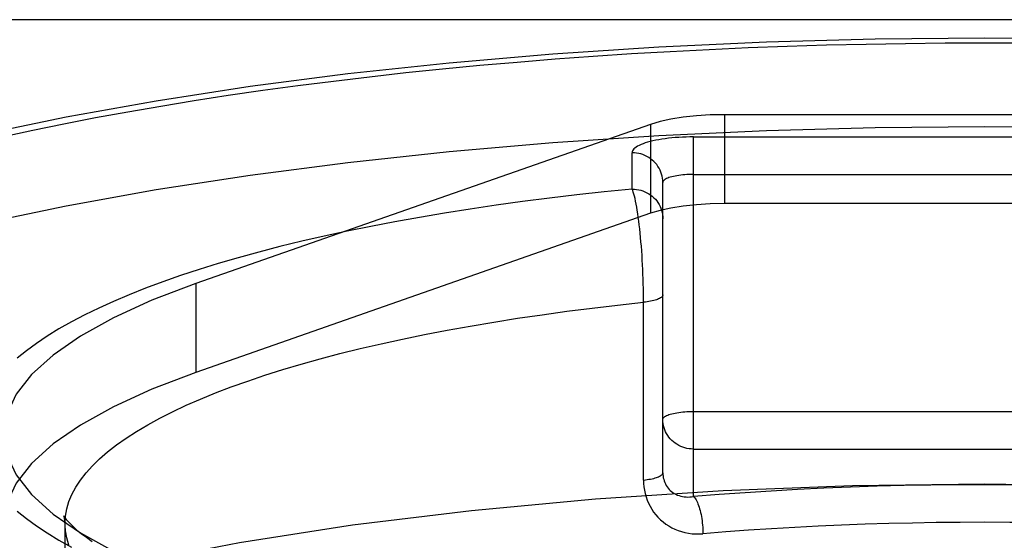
# Model space of a CAD drawing. Header units: inches. Extents: x 0 to 221, y 0 to 143.
# Tile 162 of 256: x 38.736 to 39.058, y 107.83 to 108. Entities that reach past the tile are written whole.
import ezdxf

# ---------------------------------------------------------------- set-up
doc = ezdxf.new("R2010")
doc.units = ezdxf.units.IN
doc.header["$LTSCALE"] = 12.1428571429
doc.header["$MEASUREMENT"] = 0
doc.linetypes.add('HIDDEN', pattern=[0.2, 0.1, -0.1])
doc.layers.add('DEFAULT_2', color=8, linetype='HIDDEN')

msp = doc.modelspace()

# ---------------------------------------------------------------- linework, layer by layer
at = {"layer": 'DEFAULT_2', "color": 8, "linetype": 'HIDDEN'}
for p, q in [((41.6137174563, 108.0001850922), (37.4352174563, 108.0001850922)), ((38.9663457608, 107.9692166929), (38.9663457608, 107.9402389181)), ((39.1360891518, 107.9692166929), (38.9663457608, 107.9692166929)), ((38.9422233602, 107.9660683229), (38.7939118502, 107.9141520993)), ((38.9422233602, 107.9660683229), (38.9422233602, 107.9370905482)), ((38.9562174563, 107.8446933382), (38.9562174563, 107.9619697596)), ((38.9562174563, 107.9619697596), (39.1462174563, 107.9619697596)), ((38.9362174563, 107.9449689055), (38.9362174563, 107.9567933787)), ((38.9562174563, 107.9497223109), (39.1462174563, 107.9497223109)), ((38.9462174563, 107.8524881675), (38.9462174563, 107.9471341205)), ((39.1360891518, 107.9402389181), (38.9663457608, 107.9402389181)), ((38.9422233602, 107.9370905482), (38.7939118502, 107.8851743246)), ((38.7939118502, 107.9141520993), (38.7939118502, 107.8851743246)), ((38.9399271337, 107.8500846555), (38.9399219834, 107.9095354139)), ((38.9562174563, 107.8724482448), (39.1462174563, 107.8724482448)), ((38.9562174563, 107.8602007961), (39.1462174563, 107.8602007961)), ((38.7512174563, 106.7241542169), (38.7512174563, 107.8359348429))]:
    msp.add_line(p, q, dxfattribs=at)
for points in [[(38.5512174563, 107.8649126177), (38.5524962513, 107.8741444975), (38.5563067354, 107.883329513), (38.5626487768, 107.8924203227), (38.5714709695, 107.9013714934), (38.5827471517, 107.9101361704), (38.5964014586, 107.9186712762), (38.6123822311, 107.9269313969), (38.6305906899, 107.9348766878), (38.6509507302, 107.9424640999), (38.6733426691, 107.9496578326), (38.6976675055, 107.9564180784), (38.7237870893, 107.9627138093), (38.7515815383, 107.9685092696), (38.7808970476, 107.9737788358), (38.8115952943, 107.9784915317), (38.8435099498, 107.9826276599), (38.8764870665, 107.9861616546), (38.9103511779, 107.9890801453), (38.9449358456, 107.9913634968), (38.9800600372, 107.9930049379), (39.0154576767, 107.9939894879), (39.0512174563, 107.9943221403)], [(39.0512174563, 107.9943221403), (39.0869772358, 107.9939894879), (39.1223748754, 107.9930049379), (39.157499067, 107.9913634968), (39.1920837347, 107.9890801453), (39.2259478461, 107.9861616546), (39.2589249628, 107.9826276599), (39.2908396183, 107.9784915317), (39.321537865, 107.9737788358), (39.3508533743, 107.9685092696), (39.3786478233, 107.9627138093), (39.4047674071, 107.9564180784), (39.4290922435, 107.9496578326), (39.45148418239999, 107.9424640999), (39.4718442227, 107.9348766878), (39.4900526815, 107.9269313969), (39.506033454, 107.9186712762), (39.5196877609, 107.9101361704), (39.5309639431, 107.9013714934), (39.5397861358, 107.8924203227), (39.5461281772, 107.883329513), (39.5499386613, 107.8741444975), (39.5512174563, 107.8649126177)], [(38.7307151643, 107.9620371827), (38.7406481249, 107.9641753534), (38.750794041, 107.9662454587), (38.7611457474, 107.968246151), (38.7716963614, 107.970175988), (38.7824384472, 107.9720337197), (38.7933648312, 107.9738179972), (38.8044678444, 107.9755276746), (38.8157400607, 107.9771615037), (38.8271735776, 107.9787184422), (38.8387607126, 107.9801973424), (38.8504933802, 107.9815972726), (38.8623636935, 107.9829171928), (38.8743633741, 107.9841562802), (38.8864843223, 107.9853136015), (38.8987181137, 107.9863884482), (38.9110564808, 107.9873799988), (38.9234908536, 107.988287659), (38.9360127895, 107.9891107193), (38.9486136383, 107.9898487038), (38.9612848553, 107.9905010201), (38.9740176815, 107.9910673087), (38.9868034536, 107.9915470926), (38.9996333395, 107.9919401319), (39.0124985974, 107.9922460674), (39.0253902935, 107.9924647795), (39.0382950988, 107.9925959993), (39.0512174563, 107.9926398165)], [(39.0512174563, 107.9926398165), (39.0641396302, 107.9925960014)], [(38.9663457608, 107.9692166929), (38.9616397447, 107.9691188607), (38.9571547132, 107.9688433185), (38.9528407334, 107.9683835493), (38.9488476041, 107.9677591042), (38.945325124, 107.9669895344), (38.9422233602, 107.9660683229)], [(38.5512174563, 107.8359348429), (38.5524962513, 107.8451667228), (38.5563067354, 107.8543517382), (38.5626487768, 107.8634425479), (38.5714709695, 107.8723937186), (38.5827471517, 107.8811583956), (38.5964014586, 107.8896935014), (38.6123822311, 107.8979536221), (38.6305906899, 107.905898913), (38.6509507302, 107.9134863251), (38.6733426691, 107.9206800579), (38.6976675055, 107.9274403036), (38.7237870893, 107.9337360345), (38.7515815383, 107.9395314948), (38.7808970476, 107.944801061), (38.8115952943, 107.9495137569), (38.8435099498, 107.9536498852), (38.8764870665, 107.9571838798), (38.9103511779, 107.9601023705), (38.9449358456, 107.962385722), (38.9800600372, 107.9640271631), (39.0154576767, 107.9650117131), (39.0512174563, 107.9653443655)], [(39.0512174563, 107.9653443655), (39.0869772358, 107.9650117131), (39.1223748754, 107.9640271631), (39.157499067, 107.962385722), (39.1920837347, 107.9601023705), (39.2259478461, 107.9571838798), (39.2589249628, 107.9536498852), (39.2908396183, 107.9495137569), (39.321537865, 107.944801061), (39.3508533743, 107.9395314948), (39.3786478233, 107.9337360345), (39.4047674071, 107.9274403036), (39.4290922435, 107.9206800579), (39.45148418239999, 107.9134863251), (39.4718442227, 107.905898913), (39.4900526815, 107.8979536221), (39.506033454, 107.8896935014), (39.5196877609, 107.8811583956), (39.5309639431, 107.8723937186), (39.5397861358, 107.8634425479), (39.5461281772, 107.8543517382), (39.5499386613, 107.8451667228), (39.5512174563, 107.8359348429)], [(38.9562174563, 107.9619697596), (38.9550114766, 107.9619603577), (38.9538124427, 107.9619321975), (38.9526176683, 107.9618851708), (38.9514352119, 107.9618196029), (38.9502711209, 107.9617356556), (38.9491287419, 107.961633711), (38.9480120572, 107.9615140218), (38.9469252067, 107.9613771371), (38.9458724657, 107.9612234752), (38.944857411, 107.9610536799), (38.9438839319, 107.9608682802), (38.942955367, 107.9606680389), (38.94207537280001, 107.9604536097), (38.9412468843, 107.9602258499), (38.9404732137, 107.959985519), (38.9397568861, 107.9597335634), (38.9391008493, 107.959470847), (38.9385071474, 107.9591983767), (38.9379782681, 107.9589170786), (38.937515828, 107.9586280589), (38.93712194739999, 107.9583323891), (38.9367976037, 107.9580311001), (38.9365442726, 107.957725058), (38.9363625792, 107.9574158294), (38.93625378, 107.9571055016), (38.9362174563, 107.9567933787)], [(38.9462174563, 107.9471341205), (38.9461919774, 107.9478232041), (38.9461156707, 107.9485087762), (38.945988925, 107.9491873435), (38.945812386, 107.949855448), (38.9455869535, 107.9505096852), (38.9453137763, 107.9511467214), (38.9449942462, 107.9517633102), (38.9446299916, 107.9523563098), (38.9442228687, 107.9529226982), (38.943774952, 107.9534595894), (38.9432885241, 107.9539642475), (38.9427660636, 107.9544341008), (38.942210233, 107.9548667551), (38.9416238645, 107.9552600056), (38.9410099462, 107.9556118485), (38.9403716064, 107.9559204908), (38.9397120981, 107.9561843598), (38.9390347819, 107.9564021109), (38.9383431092, 107.9565726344), (38.9376406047, 107.9566950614), (38.9369308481, 107.9567687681), (38.9362174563, 107.9567933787)], [(38.9562174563, 107.9497223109), (38.9555040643, 107.9497157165), (38.9547943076, 107.9496959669), (38.954091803, 107.9496631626), (38.9534001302, 107.949617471), (38.9527228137, 107.9495591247), (38.9520633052, 107.9494884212), (38.9514249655, 107.9494057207), (38.9508110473, 107.9493114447), (38.9502246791, 107.9492060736), (38.9496688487, 107.9490901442), (38.9491463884, 107.9489642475), (38.9486599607, 107.9488290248), (38.9482120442, 107.9486851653), (38.9478049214, 107.948533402), (38.9474406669, 107.9483745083), (38.9471211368, 107.9482092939), (38.9468479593, 107.9480386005), (38.9466225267, 107.9478632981), (38.9464459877, 107.94768428), (38.9463192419, 107.9475024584), (38.9462429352, 107.9473187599), (38.9462174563, 107.9471341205)], [(38.9362174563, 107.9449689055), (38.9271074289, 107.9440523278), (38.9181110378, 107.9430668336), (38.9092235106, 107.942011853), (38.900459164, 107.940889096), (38.8918287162, 107.9396997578), (38.8833381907, 107.938444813), (38.8749946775, 107.9371252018), (38.8668056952, 107.935742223), (38.8587788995, 107.9342970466), (38.8509209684, 107.9327909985), (38.8432389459, 107.9312253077), (38.8357393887, 107.929601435), (38.8284291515, 107.9279207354), (38.8213143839, 107.926184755), (38.8144015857, 107.9243949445), (38.8076965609, 107.922552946), (38.8012054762, 107.9206603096), (38.7949337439, 107.9187187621), (38.7888871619, 107.9167299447), (38.7830707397, 107.9146956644), (38.7774898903, 107.9126176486), (38.7721492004, 107.9104977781), (38.767053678, 107.90833786), (38.7622074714, 107.9061398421), (38.7576151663, 107.9039056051), (38.7532804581, 107.901637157), (38.749207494, 107.8993364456), (38.7453995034, 107.8970055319), (38.74186018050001, 107.8946464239), (38.7385922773, 107.8922612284), (38.7355990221, 107.8898520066)], [(38.9399219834, 107.9095354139), (38.939906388, 107.9110490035), (38.939880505, 107.9125769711), (38.9398442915, 107.9141155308), (38.9397979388, 107.9156608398), (38.9397414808, 107.9172088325), (38.9396751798, 107.9187554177), (38.9395991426, 107.9202966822), (38.9395136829, 107.9218286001), (38.9394189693, 107.9233473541), (38.9393153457, 107.9248491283), (38.9392030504, 107.9263298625), (38.9390824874, 107.9277856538), (38.9389539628, 107.929212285), (38.93881795, 107.930605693), (38.9386748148, 107.9319617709), (38.9385250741, 107.9332765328), (38.9383691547, 107.9345459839), (38.938207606, 107.9357662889), (38.9380409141, 107.9369336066), (38.9378696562, 107.9380442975), (38.9376943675, 107.939094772), (38.9375156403, 107.9400816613), (38.9373340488, 107.9410017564), (38.937150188, 107.9418520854), (38.9369646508, 107.9426298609), (38.9367780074, 107.9433325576), (38.9365908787, 107.9439579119), (38.9364033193, 107.944503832), (38.9362174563, 107.9449689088)], [(38.9362174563, 107.9449689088), (38.9369308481, 107.9449442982), (38.9376406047, 107.9448705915), (38.9383431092, 107.9447481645), (38.9390347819, 107.944577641), (38.9397120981, 107.9443598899), (38.9403716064, 107.9440960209), (38.9410099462, 107.9437873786), (38.9416238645, 107.9434355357), (38.942210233, 107.9430422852), (38.9427660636, 107.9426096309), (38.9432885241, 107.9421397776), (38.943774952, 107.9416351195), (38.9442228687, 107.9410982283), (38.9446299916, 107.9405318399), (38.9449942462, 107.9399388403), (38.9453137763, 107.9393222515), (38.9455869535, 107.9386852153), (38.945812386, 107.9380309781), (38.945988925, 107.9373628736), (38.9461156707, 107.9366843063), (38.9461919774, 107.9359987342), (38.9462174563, 107.9353096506)], [(38.9663457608, 107.9402389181), (38.9616397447, 107.9401410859), (38.9571547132, 107.9398655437), (38.9528407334, 107.9394057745), (38.9488476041, 107.9387813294)], [(38.9488476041, 107.9387813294), (38.945325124, 107.9380117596), (38.9422233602, 107.9370905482)], [(38.7939118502, 107.9141520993), (38.7795632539, 107.9086835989), (38.7670109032, 107.9029745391), (38.7562236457, 107.8970057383), (38.7472949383, 107.8908347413), (38.7402992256, 107.8844988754), (38.7352623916, 107.8780396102), (38.7322350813, 107.8714968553), (38.7312174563, 107.8649126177)], [(38.9462174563, 107.9104437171), (38.9461955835, 107.9102726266), (38.9461300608, 107.9101022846), (38.9460211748, 107.9099334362), (38.9458694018, 107.90976682), (38.9456754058, 107.909603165), (38.9454400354, 107.909443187), (38.9451643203, 107.9092875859), (38.9448494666, 107.9091370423), (38.9444968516, 107.9089922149), (38.944108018, 107.9088537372), (38.9436846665, 107.9087222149), (38.9432286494, 107.9085982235), (38.9427419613, 107.9084823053), (38.9422267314, 107.9083749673), (38.9416852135, 107.9082766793), (38.9411197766, 107.9081878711), (38.9405328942, 107.9081089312), (38.9399271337, 107.908040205)], [(38.7512174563, 107.8359348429), (38.7513572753, 107.8383051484), (38.7517766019, 107.8406732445), (38.7524750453, 107.8430369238), (38.7534519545, 107.845393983), (38.7547064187, 107.8477422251), (38.7562372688, 107.8500794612), (38.7580430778, 107.8524035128), (38.76012216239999, 107.8547122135), (38.7624725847, 107.8570034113), (38.7650921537, 107.8592749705), (38.7679784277, 107.8615247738), (38.7711287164, 107.863750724), (38.7745400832, 107.8659507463), (38.7782093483, 107.86812279), (38.7821330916, 107.8702648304), (38.7863076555, 107.872374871), (38.7907291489, 107.8744509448), (38.7953934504, 107.8764911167), (38.8002962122, 107.8784934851), (38.8054328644, 107.8804561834), (38.810798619, 107.8823773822), (38.8163884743, 107.8842552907), (38.8221972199, 107.8860881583), (38.8282194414, 107.8878742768), (38.8344495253, 107.8896119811), (38.8408816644, 107.8912996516), (38.847509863, 107.892935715), (38.8543279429, 107.8945186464), (38.8613295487, 107.8960469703), (38.8685081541, 107.8975192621), (38.8758570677, 107.8989341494), (38.8833694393, 107.9002903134), (38.8910382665, 107.9015864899), (38.8988564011, 107.9028214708), (38.9068165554, 107.9039941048), (38.9149113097, 107.9051032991), (38.9231331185, 107.9061480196), (38.9314743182, 107.9071272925), (38.9399271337, 107.908040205)], [(38.7939118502, 107.8851743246), (38.7795632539, 107.8797058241), (38.7670109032, 107.8739967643), (38.7562236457, 107.8680279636), (38.7472949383, 107.8618569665), (38.7402992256, 107.8555211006), (38.7352623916, 107.8490618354), (38.7322350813, 107.8425190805), (38.7312174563, 107.8359348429)], [(38.9462174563, 107.8698600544), (38.9462429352, 107.8700446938), (38.9463192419, 107.8702283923), (38.9464459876, 107.8704102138), (38.9466225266, 107.8705892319), (38.946847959, 107.8707645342), (38.9471211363, 107.8709352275), (38.9474406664, 107.871100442), (38.947804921, 107.8712593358), (38.9482120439, 107.8714110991), (38.9486599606, 107.8715549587), (38.9491463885, 107.8716901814), (38.949668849, 107.8718160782), (38.9502246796, 107.8719320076), (38.9508110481, 107.8720373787), (38.9514249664, 107.8721316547), (38.9520633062, 107.8722143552), (38.9527228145, 107.8722850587), (38.9534001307, 107.8723434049), (38.9540918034, 107.8723890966), (38.9547943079, 107.8724219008), (38.9555040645, 107.8724416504), (38.9562174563, 107.8724482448)], [(38.9562174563, 107.8602007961), (38.9555039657, 107.8602254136), (38.9547941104, 107.8602991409), (38.954091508, 107.8604216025), (38.9533997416, 107.8605921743), (38.9527223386, 107.8608099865), (38.9520627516, 107.8610739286), (38.9514243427, 107.8613826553), (38.9508103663, 107.8617345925), (38.95022395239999, 107.8621279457), (38.9496680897, 107.8625607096), (38.9491456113, 107.8630306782), (38.9486591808, 107.8635354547), (38.9482112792, 107.8640724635), (38.9478041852, 107.8646389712), (38.9474399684, 107.8652320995), (38.9471204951, 107.8658488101), (38.9468473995, 107.8664859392), (38.946622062, 107.8671402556), (38.9464456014, 107.8678085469), (38.9463189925, 107.868487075), (38.9462428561, 107.8691720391), (38.9462174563, 107.8698600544)], [(38.7312174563, 107.8649126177), (38.7322350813, 107.8583283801), (38.7352623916, 107.8517856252), (38.7402992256, 107.84532636), (38.7472949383, 107.8389904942)], [(38.9399271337, 107.8500846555), (38.9405328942, 107.8501533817), (38.9411197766, 107.8502323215), (38.9416852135, 107.8503211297), (38.9422267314, 107.8504194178), (38.9427419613, 107.8505267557), (38.9432286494, 107.8506426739), (38.9436846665, 107.8507666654), (38.944108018, 107.8508981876), (38.9444968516, 107.8510366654), (38.9448494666, 107.8511814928), (38.9451643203, 107.8513320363), (38.9454400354, 107.8514876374), (38.9456754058, 107.8516476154), (38.9458694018, 107.8518112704), (38.9460211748, 107.8519778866), (38.9461300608, 107.852146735), (38.9461955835, 107.8523170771), (38.9462174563, 107.8524881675)], [(38.9462174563, 107.8524881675), (38.9462338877, 107.8519380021), (38.9462837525, 107.8513914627), (38.946367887, 107.8508501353), (38.9464867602, 107.8503171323), (38.946640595, 107.8497952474), (38.9468292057, 107.8492872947), (38.947052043, 107.8487961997), (38.9473083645, 107.848324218), (38.9475968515, 107.8478740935), (38.9479169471, 107.84744675), (38.9482677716, 107.8470436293), (38.9486486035, 107.8466658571), (38.9490587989, 107.8463145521), (38.9494970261, 107.8459912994), (38.949962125, 107.845697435), (38.9504521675, 107.8454345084), (38.9509652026, 107.8452038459), (38.9514990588, 107.8450065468), (38.9520514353, 107.8448435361), (38.9526198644, 107.8447155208), (38.9532017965, 107.8446229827), (38.9537945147, 107.8445661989), (38.9543952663, 107.8445451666), (38.9550012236, 107.8445597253), (38.9556093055, 107.8446091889), (38.9562174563, 107.8446935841)], [(38.9399271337, 107.8500846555), (38.9399582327, 107.8489789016), (38.9400554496, 107.8478770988), (38.94021851, 107.8467764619), (38.9404483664, 107.8456852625), (38.9407463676, 107.8446088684), (38.941111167, 107.8435531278), (38.9415426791, 107.8425241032), (38.9420385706, 107.8415264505), (38.9425969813, 107.8405661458), (38.943216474, 107.8396452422), (38.9438955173, 107.8387669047), (38.9446325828, 107.8379337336), (38.9454266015, 107.8371482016), (38.9462746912, 107.836413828), (38.94717500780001, 107.8357338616), (38.9481233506, 107.8351115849), (38.94911642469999, 107.8345506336), (38.950149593, 107.8340532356), (38.9512187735, 107.833622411), (38.9523188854, 107.8332594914), (38.953445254, 107.8329667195), (38.9545924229, 107.8327444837), (38.9557551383, 107.8325941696), (38.9569279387, 107.8325151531), (38.9581026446, 107.8325073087), (38.9592819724, 107.8325706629)], [(39.0512174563, 107.8487118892), (39.0081314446, 107.848157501), (38.9658654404, 107.8465361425), (38.92422232, 107.8438323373), (38.8837934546, 107.840092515), (38.8449885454, 107.8353379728), (38.8081554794, 107.8296286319), (38.7736800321, 107.823006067), (38.7418582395, 107.8155466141), (38.7130371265, 107.8073105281), (38.6874495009, 107.7983876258), (38.6653903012, 107.7888545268), (38.6470201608, 107.7788110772), (38.6325705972, 107.7683473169), (38.6221238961, 107.7575692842), (38.6158392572, 107.746576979), (38.6137174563, 107.735478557)], [(39.1462174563, 107.8446939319), (39.1378185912, 107.8453596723), (39.1293582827, 107.8459631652), (39.12083345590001, 107.84650461), (39.1122533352, 107.8469834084), (39.1036237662, 107.8473991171), (39.0949518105, 107.847751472), (39.0862438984, 107.8480401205), (39.0775077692, 107.848264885), (39.0687511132, 107.8484254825), (39.0599805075, 107.8485218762), (39.0512027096, 107.8485539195), (39.0424248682, 107.8485216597), (39.0336540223, 107.8484250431), (39.0248972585, 107.8482642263), (39.0161617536, 107.848039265), (39.0074542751, 107.8477504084), (38.9987814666, 107.8473977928), (38.9901508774, 107.8469818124), (38.9815685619, 107.8465026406), (38.9730456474, 107.8459610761), (38.964596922, 107.8453580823), (38.9562174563, 107.8446933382)], [(39.4887174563, 107.735478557), (39.4865956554, 107.746576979), (39.4803110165, 107.7575692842), (39.4698643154, 107.7683473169), (39.4554147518, 107.7788110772), (39.4370446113, 107.7888545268), (39.4149854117, 107.7983876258), (39.3893977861, 107.8073105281), (39.3605766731, 107.8155466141), (39.3287548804, 107.823006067), (39.2942794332, 107.8296286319), (39.2574463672, 107.8353379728), (39.218641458, 107.840092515), (39.1782125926, 107.8438323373), (39.13656947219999, 107.8465361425), (39.094303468, 107.848157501), (39.0512174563, 107.8487118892)], [(38.9562174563, 107.8446935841), (38.9564360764, 107.8444932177), (38.95665358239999, 107.844244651), (38.9568688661, 107.8439491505), (38.9570808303, 107.8436082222), (38.9572883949, 107.8432236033), (38.9574905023, 107.8427972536), (38.9576861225, 107.8423313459), (38.9578742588, 107.8418282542), (38.9580539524, 107.8412905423), (38.9582242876, 107.8407209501), (38.9583843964, 107.8401223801), (38.9585334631, 107.8394978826), (38.9586707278, 107.8388506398), (38.9587954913, 107.83818395), (38.9589071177, 107.8375012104), (38.9590050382, 107.8368059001), (38.9590887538, 107.8361015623), (38.959157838, 107.8353917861), (38.9592119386, 107.8346801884), (38.9592507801, 107.8339703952), (38.9592741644, 107.8332660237), (38.9592819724, 107.8325706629)], [(38.7355989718, 107.8399732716), (38.738592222, 107.8375640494), (38.7418601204, 107.8351788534), (38.7453994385, 107.8328197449), (38.7492074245, 107.8304888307), (38.7532803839, 107.8281881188)], [(38.7472949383, 107.8389904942), (38.7562236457, 107.8328194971), (38.7670109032, 107.8268506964), (38.7795632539, 107.8211416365), (38.7939118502, 107.8156731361)], [(38.7508033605, 107.8383363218), (38.7507926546, 107.8383608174), (38.750792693, 107.8383642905), (38.7509136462, 107.8381616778), (38.7511719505, 107.837784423), (38.7515863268, 107.8372487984), (38.7521719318, 107.8365703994), (38.7529439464, 107.8357610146), (38.75391685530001, 107.8348309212), (38.7551031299, 107.8337905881), (38.7565157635, 107.8326485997), (38.7581642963, 107.8314151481), (38.76005878, 107.8300987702)], [(38.7511598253, 107.8368824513), (38.7510302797, 107.8376139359), (38.7508892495, 107.838109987), (38.7508033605, 107.8383363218)], [(38.7524750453, 107.8288327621), (38.7517766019, 107.8311964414), (38.7513572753, 107.8335645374), (38.7511598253, 107.8368824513)], [(39.0512174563, 107.8363064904), (39.0432493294, 107.8362790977), (39.035370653, 107.8361980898), (39.0276071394, 107.8360656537), (39.0199020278, 107.8358823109), (39.0121999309, 107.8356469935), (39.0045233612, 107.8353602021), (38.9968705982, 107.8350217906), (38.9892590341, 107.8346325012), (38.9817129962, 107.8341938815), (38.9742088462, 107.833704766), (38.9667272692, 107.8331635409), (38.9592819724, 107.8325706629)], [(39.1431529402, 107.8325706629), (39.1358286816, 107.8331543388), (39.1284395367, 107.8336900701), (39.1209857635, 107.8341775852), (39.113485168, 107.8346155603), (39.1059615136, 107.8350027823), (39.0983986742, 107.8353402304), (39.0908041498, 107.8356275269), (39.0831297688, 107.8358659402), (39.0753235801, 107.8360554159), (39.067402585, 107.8361934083), (39.0593645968, 107.8362778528), (39.0512174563, 107.8363064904)]]:
    msp.add_lwpolyline(points, dxfattribs=at)

doc.saveas('drawing.dxf')
